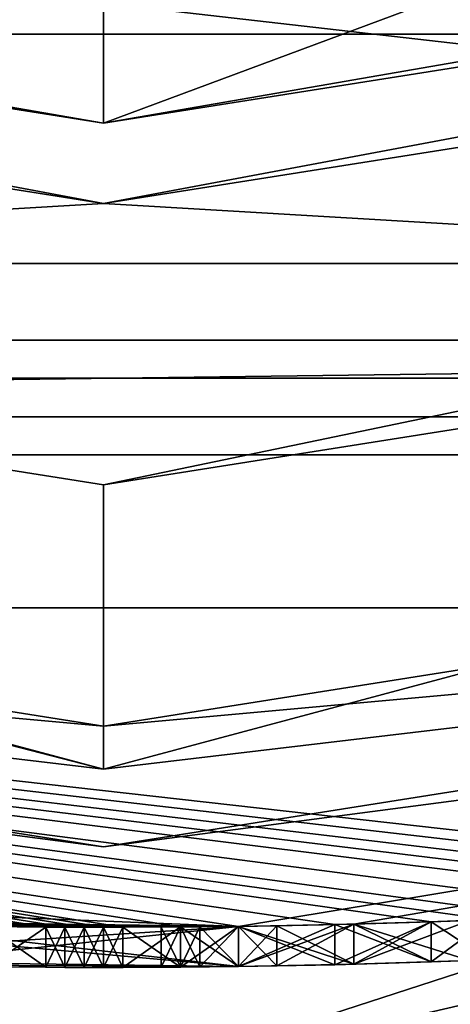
# Model space of a CAD drawing. Header units: millimetres. Extents: x -94 to 205, y -120 to 508.
# Tile 23 of 161: x -0.21 to 0.86, y -24.19 to -21.74. Entities that reach past the tile are written whole.
import ezdxf

# ---------------------------------------------------------------- set-up
doc = ezdxf.new("R2010")
doc.units = ezdxf.units.MM
doc.header["$LTSCALE"] = 65.185185
for name, color, linetype in [('1266', 7, 'CONTINUOUS'), ('1272', 7, 'CONTINUOUS'), ('1273', 7, 'CONTINUOUS'), ('1286', 7, 'CONTINUOUS'), ('1287', 7, 'CONTINUOUS'), ('1288', 7, 'CONTINUOUS'), ('1289', 7, 'CONTINUOUS'), ('1290', 7, 'CONTINUOUS'), ('1291', 7, 'CONTINUOUS'), ('1292', 7, 'CONTINUOUS'), ('1293', 7, 'CONTINUOUS'), ('1294', 7, 'CONTINUOUS'), ('17', 7, 'CONTINUOUS'), ('2', 7, 'CONTINUOUS'), ('23', 7, 'CONTINUOUS'), ('24', 7, 'CONTINUOUS'), ('295', 7, 'CONTINUOUS'), ('297', 7, 'CONTINUOUS'), ('304', 7, 'CONTINUOUS'), ('343', 7, 'CONTINUOUS'), ('345', 7, 'CONTINUOUS'), ('4', 7, 'CONTINUOUS'), ('471', 7, 'CONTINUOUS'), ('472', 7, 'CONTINUOUS'), ('478', 7, 'CONTINUOUS'), ('479', 7, 'CONTINUOUS'), ('480', 7, 'CONTINUOUS'), ('482', 7, 'CONTINUOUS'), ('483', 7, 'CONTINUOUS'), ('484', 7, 'CONTINUOUS'), ('485', 7, 'CONTINUOUS'), ('486', 7, 'CONTINUOUS'), ('487', 7, 'CONTINUOUS'), ('488', 7, 'CONTINUOUS'), ('498', 7, 'CONTINUOUS'), ('499', 7, 'CONTINUOUS'), ('500', 7, 'CONTINUOUS'), ('501', 7, 'CONTINUOUS'), ('502', 7, 'CONTINUOUS'), ('503', 7, 'CONTINUOUS'), ('517', 7, 'CONTINUOUS'), ('518', 7, 'CONTINUOUS'), ('519', 7, 'CONTINUOUS'), ('6', 7, 'CONTINUOUS'), ('793', 7, 'CONTINUOUS'), ('794', 7, 'CONTINUOUS'), ('795', 7, 'CONTINUOUS'), ('796', 7, 'CONTINUOUS'), ('797', 7, 'CONTINUOUS'), ('798', 7, 'CONTINUOUS'), ('799', 7, 'CONTINUOUS'), ('8', 7, 'CONTINUOUS'), ('800', 7, 'CONTINUOUS'), ('801', 7, 'CONTINUOUS'), ('946', 7, 'CONTINUOUS'), ('947', 7, 'CONTINUOUS'), ('951', 7, 'CONTINUOUS'), ('956', 7, 'CONTINUOUS')]:
    doc.layers.add(name, color=color, linetype=linetype)

msp = doc.modelspace()

# ---------------------------------------------------------------- linework, layer by layer
at = {"layer": '1266', "linetype": 'CONTINUOUS'}
for points in [[(7.54, -23.2058, 6), (-7.54, -23.2058, 6), (7.54, -23.2058, 7), (7.54, -23.2058, 6)], [(7.54, -23.2058, 7), (-7.54, -23.2058, 6), (-7.54, -23.2058, 7), (7.54, -23.2058, 7)]]:
    msp.add_3dface(points, dxfattribs=at)
at = {"layer": '1272', "linetype": 'CONTINUOUS'}
for points in [[(48, -70, 6), (-48, -70, 6), (-15.8701, -21.8435, 6), (48, -70, 6)], [(0, -27, 6), (48, -70, 6), (-15.8701, -21.8435, 6), (0, -27, 6)], [(15.8701, -21.8435, 6), (48, -70, 6), (0, -27, 6), (15.8701, -21.8435, 6)]]:
    msp.add_3dface(points, dxfattribs=at)
at = {"layer": '1273', "linetype": 'CONTINUOUS'}
for points in [[(19.74, -14.342, 7), (7.54, -23.2058, 7), (-48, -70, 7), (19.74, -14.342, 7)], [(48, -70, 7), (19.74, -14.342, 7), (-48, -70, 7), (48, -70, 7)], [(7.54, -23.2058, 7), (-7.54, -23.2058, 7), (-48, -70, 7), (7.54, -23.2058, 7)]]:
    msp.add_3dface(points, dxfattribs=at)
at = {"layer": '1286', "linetype": 'CONTINUOUS'}
for points in [[(0, -25.8, 4), (-15.1649, -20.8726, 4), (0, -25.8, 6), (0, -25.8, 4)], [(0, -25.8, 6), (-15.1649, -20.8726, 4), (-15.1648, -20.8727, 6), (0, -25.8, 6)]]:
    msp.add_3dface(points, dxfattribs=at)
at = {"layer": '1287', "linetype": 'CONTINUOUS'}
for points in [[(-15.1649, -20.8726, 4), (0, -25.8, 4), (-14.3419, -19.74, 4), (-15.1649, -20.8726, 4)], [(-14.3419, -19.74, 4), (0, -25.8, 4), (0, -24.4, 4), (-14.3419, -19.74, 4)], [(0, -24.4, 4), (15.1649, -20.8726, 4), (14.3419, -19.74, 4), (0, -24.4, 4)], [(0, -25.8, 4), (15.1649, -20.8726, 4), (0, -24.4, 4), (0, -25.8, 4)]]:
    msp.add_3dface(points, dxfattribs=at)
at = {"layer": '1288', "linetype": 'CONTINUOUS'}
for points in [[(-14.3419, -19.74, 4), (0, -24.4, 4), (-14.3419, -19.74, 2), (-14.3419, -19.74, 4)], [(-14.3419, -19.74, 2), (0, -24.4, 4), (0, -24.4, 2), (-14.3419, -19.74, 2)]]:
    msp.add_3dface(points, dxfattribs=at)
at = {"layer": '1289', "linetype": 'CONTINUOUS'}
for points in [[(-14.3419, -19.74, 2), (0, -24.4, 2), (-15.8703, -21.8434, 2), (-14.3419, -19.74, 2)], [(0, -27, 2), (0, -24.4, 2), (14.3419, -19.74, 2), (0, -27, 2)], [(15.8703, -21.8434, 2), (0, -27, 2), (14.3419, -19.74, 2), (15.8703, -21.8434, 2)], [(-15.8703, -21.8434, 2), (0, -24.4, 2), (0, -27, 2), (-15.8703, -21.8434, 2)]]:
    msp.add_3dface(points, dxfattribs=at)
at = {"layer": '1290', "linetype": 'CONTINUOUS'}
for points in [[(-15.8701, -21.8435, 6), (-15.8703, -21.8434, 2), (0, -27, 2), (-15.8701, -21.8435, 6)], [(0, -27, 6), (-15.8701, -21.8435, 6), (0, -27, 2), (0, -27, 6)]]:
    msp.add_3dface(points, dxfattribs=at)
at = {"layer": '1291', "linetype": 'CONTINUOUS'}
for points in [[(15.1649, -20.8726, 4), (0, -25.8, 4), (15.1648, -20.8727, 6), (15.1649, -20.8726, 4)], [(0, -25.8, 4), (0, -25.8, 6), (15.1648, -20.8727, 6), (0, -25.8, 4)]]:
    msp.add_3dface(points, dxfattribs=at)
at = {"layer": '1292', "linetype": 'CONTINUOUS'}
for points in [[(0, -24.4, 4), (14.3419, -19.74, 4), (0, -24.4, 2), (0, -24.4, 4)], [(0, -24.4, 2), (14.3419, -19.74, 4), (14.3419, -19.74, 2), (0, -24.4, 2)]]:
    msp.add_3dface(points, dxfattribs=at)
at = {"layer": '1293', "linetype": 'CONTINUOUS'}
for points in [[(15.8701, -21.8435, 6), (0, -27, 6), (15.8703, -21.8434, 2), (15.8701, -21.8435, 6)], [(0, -27, 6), (0, -27, 2), (15.8703, -21.8434, 2), (0, -27, 6)]]:
    msp.add_3dface(points, dxfattribs=at)
at = {"layer": '1294', "linetype": 'CONTINUOUS'}
for points in [[(-7.54, -23.2058, 6), (0, -25.8, 6), (-15.1648, -20.8727, 6), (-7.54, -23.2058, 6)], [(0, -25.8, 6), (7.54, -23.2058, 6), (15.1648, -20.8727, 6), (0, -25.8, 6)], [(-7.54, -23.2058, 6), (7.54, -23.2058, 6), (0, -25.8, 6), (-7.54, -23.2058, 6)]]:
    msp.add_3dface(points, dxfattribs=at)
at = {"layer": '17', "linetype": 'CONTINUOUS'}
for points in [[(-7.3238, -22.54, -5), (7.3238, -22.54, -5), (-7.3857, -22.7302, -4.8), (-7.3238, -22.54, -5)], [(7.3238, -22.54, -5), (7.3857, -22.7302, -4.8), (-7.3857, -22.7302, -4.8), (7.3238, -22.54, -5)]]:
    msp.add_3dface(points, dxfattribs=at)
at = {"layer": '2', "linetype": 'CONTINUOUS'}
for points in [[(7.3238, -22.54, -5), (-7.3238, -22.54, -5), (-6.7983, -20.9233, -5), (7.3238, -22.54, -5)], [(6.7983, -20.9233, -5), (7.3238, -22.54, -5), (-6.7983, -20.9233, -5), (6.7983, -20.9233, -5)]]:
    msp.add_3dface(points, dxfattribs=at)
at = {"layer": '23', "linetype": 'CONTINUOUS'}
for points in [[(0, -22.2, 31), (-7.3571, -22.6343, 31), (-6.8626, -21.1127, 31), (0, -22.2, 31)], [(6.8626, -21.1127, 31), (7.3571, -22.6343, 31), (0, -22.2, 31), (6.8626, -21.1127, 31)], [(7.3571, -22.6343, 31), (-7.3571, -22.6343, 31), (0, -22.2, 31), (7.3571, -22.6343, 31)], [(0, -23.8, 31), (-7.3571, -22.6343, 31), (7.3571, -22.6343, 31), (0, -23.8, 31)]]:
    msp.add_3dface(points, dxfattribs=at)
at = {"layer": '24', "linetype": 'CONTINUOUS'}
for points in [[(-7.2644, -22.349, 71), (13.8172, -19.0088, 71), (-13.8172, -19.0088, 71), (-7.2644, -22.349, 71)], [(7.2644, -22.349, 71), (13.8172, -19.0088, 71), (-7.2644, -22.349, 71), (7.2644, -22.349, 71)], [(0, -23.5, 71), (7.2644, -22.349, 71), (-7.2644, -22.349, 71), (0, -23.5, 71)]]:
    msp.add_3dface(points, dxfattribs=at)
at = {"layer": '295', "linetype": 'CONTINUOUS'}
for points in [[(-7.4164, -22.8254, 31.2), (7.4164, -22.8254, 31.2), (0.3351, -23.9977, 34.0625), (-7.4164, -22.8254, 31.2)], [(-7.4164, -22.8254, 70.5), (7.4164, -22.8254, 31.2), (7.4164, -22.8254, 70.5), (-7.4164, -22.8254, 70.5)], [(7.4164, -22.8254, 31.2), (-7.4164, -22.8254, 70.5), (2.1543, -23.9031, 41), (7.4164, -22.8254, 31.2)], [(-2.25, -23.8943, 36.3125), (-7.4164, -22.8254, 31.2), (0.3351, -23.9977, 34.0625), (-2.25, -23.8943, 36.3125)], [(2.1543, -23.9031, 41), (-7.4164, -22.8254, 70.5), (2.0107, -23.9156, 41.2343), (2.1543, -23.9031, 41)], [(2.0107, -23.9156, 41.2343), (-7.4164, -22.8254, 70.5), (1.867, -23.9273, 41.4688), (2.0107, -23.9156, 41.2343)], [(1.867, -23.9273, 41.4688), (-7.4164, -22.8254, 70.5), (1.7235, -23.938, 41.6093), (1.867, -23.9273, 41.4688)], [(1.7235, -23.938, 41.6093), (-7.4164, -22.8254, 70.5), (1.5798, -23.9479, 41.75), (1.7235, -23.938, 41.6093)], [(1.5798, -23.9479, 41.75), (-7.4164, -22.8254, 70.5), (1.3405, -23.9625, 41.8437), (1.5798, -23.9479, 41.75)], [(1.3405, -23.9625, 41.8437), (-7.4164, -22.8254, 70.5), (1.1011, -23.9747, 41.9375), (1.3405, -23.9625, 41.8437)], [(1.1011, -23.9747, 41.9375), (-7.4164, -22.8254, 70.5), (0.9575, -23.9809, 41.9375), (1.1011, -23.9747, 41.9375)], [(0.9575, -23.9809, 41.9375), (-7.4164, -22.8254, 70.5), (0.8138, -23.9862, 41.9375), (0.9575, -23.9809, 41.9375)], [(0.8138, -23.9862, 41.9375), (-7.4164, -22.8254, 70.5), (0.5745, -23.9931, 41.8438), (0.8138, -23.9862, 41.9375)], [(0.5745, -23.9931, 41.8438), (-7.4164, -22.8254, 70.5), (0.3351, -23.9977, 41.75), (0.5745, -23.9931, 41.8438)], [(0.3351, -23.9977, 41.75), (-7.4164, -22.8254, 70.5), (0.1915, -23.9992, 41.5625), (0.3351, -23.9977, 41.75)], [(0.1915, -23.9992, 41.5625), (-7.4164, -22.8254, 70.5), (0.0479, -24, 41.375), (0.1915, -23.9992, 41.5625)], [(0.0479, -24, 41.375), (-7.4164, -22.8254, 70.5), (0, -24, 41.2813), (0.0479, -24, 41.375)], [(0, -24, 41.2813), (-7.4164, -22.8254, 70.5), (-0.0479, -24, 41.1875), (0, -24, 41.2813)], [(-0.0479, -24, 41.1875), (-7.4164, -22.8254, 70.5), (-0.0957, -23.9998, 41.2813), (-0.0479, -24, 41.1875)], [(-0.0957, -23.9998, 41.2813), (-7.4164, -22.8254, 70.5), (-0.1436, -23.9996, 41.375), (-0.0957, -23.9998, 41.2813)], [(-0.1436, -23.9996, 41.375), (-7.4164, -22.8254, 70.5), (-0.2872, -23.9983, 41.5156), (-0.1436, -23.9996, 41.375)], [(0.3351, -23.9977, 34.0625), (7.4164, -22.8254, 31.2), (0.6224, -23.9919, 34.0625), (0.3351, -23.9977, 34.0625)], [(0.6224, -23.9919, 34.0625), (7.4164, -22.8254, 31.2), (0.9096, -23.9828, 34.0625), (0.6224, -23.9919, 34.0625)], [(-0.9596, -23.9808, 35.1894), (-2.25, -23.8943, 36.3125), (0.3351, -23.9977, 34.0625), (-0.9596, -23.9808, 35.1894)], [(-0.9588, -23.9808, 36.875), (0.3351, -23.9977, 36.875), (-0.9575, -23.9809, 38.6563), (-0.9588, -23.9808, 36.875)], [(-0.9575, -23.9809, 38.6563), (0.3351, -23.9977, 36.875), (-0.8138, -23.9862, 38.6563), (-0.9575, -23.9809, 38.6563)], [(-0.8138, -23.9862, 38.6563), (0.3351, -23.9977, 36.875), (-0.6224, -23.9919, 38.75), (-0.8138, -23.9862, 38.6563)], [(-0.6224, -23.9919, 38.75), (0.3351, -23.9977, 36.875), (-0.4309, -23.9961, 38.8438), (-0.6224, -23.9919, 38.75)], [(-0.4309, -23.9961, 38.8438), (0.3351, -23.9977, 36.875), (-0.2872, -23.9983, 38.9844), (-0.4309, -23.9961, 38.8438)], [(-0.2872, -23.9983, 38.9844), (0.3351, -23.9977, 36.875), (-0.1436, -23.9996, 39.125), (-0.2872, -23.9983, 38.9844)], [(-0.1436, -23.9996, 39.125), (0.3351, -23.9977, 36.875), (-0.0957, -23.9998, 39.2187), (-0.1436, -23.9996, 39.125)], [(-0.0957, -23.9998, 39.2187), (0.3351, -23.9977, 36.875), (-0.0479, -24, 39.3125), (-0.0957, -23.9998, 39.2187)], [(-0.0479, -24, 39.3125), (0.3351, -23.9977, 36.875), (0, -24, 39.2187), (-0.0479, -24, 39.3125)], [(0.3351, -23.9977, 36.875), (0.0479, -24, 39.125), (0, -24, 39.2187), (0.3351, -23.9977, 36.875)], [(0.0479, -24, 39.125), (0.3351, -23.9977, 36.875), (0.1915, -23.9992, 38.9375), (0.0479, -24, 39.125)], [(0.3351, -23.9977, 36.875), (0.3351, -23.9977, 37.8125), (0.1915, -23.9992, 38.9375), (0.3351, -23.9977, 36.875)], [(0.1915, -23.9992, 38.9375), (0.3351, -23.9977, 37.8125), (0.3351, -23.9977, 38.75), (0.1915, -23.9992, 38.9375)], [(0.3351, -23.9977, 37.8125), (0.6224, -23.9919, 37.8125), (0.3351, -23.9977, 38.75), (0.3351, -23.9977, 37.8125)], [(0.3351, -23.9977, 38.75), (0.6224, -23.9919, 37.8125), (0.5745, -23.9931, 38.6562), (0.3351, -23.9977, 38.75)], [(0.5745, -23.9931, 38.6562), (0.6224, -23.9919, 37.8125), (0.8138, -23.9862, 38.5625), (0.5745, -23.9931, 38.6562)], [(0.6224, -23.9919, 37.8125), (0.9096, -23.9828, 37.8125), (0.8138, -23.9862, 38.5625), (0.6224, -23.9919, 37.8125)], [(0.8138, -23.9862, 38.5625), (0.9096, -23.9828, 37.8125), (0.9575, -23.9809, 38.5625), (0.8138, -23.9862, 38.5625)]]:
    msp.add_3dface(points, dxfattribs=at)
at = {"layer": '297', "linetype": 'CONTINUOUS'}
for points in [[(-7.4067, -20.7157, 68), (0, -22, 68), (-6.7984, -20.9232, 31.2), (-7.4067, -20.7157, 68)], [(0, -22, 68), (7.4067, -20.7157, 68), (6.7984, -20.9232, 31.2), (0, -22, 68)], [(-6.7984, -20.9232, 31.2), (0, -22, 68), (6.7984, -20.9232, 31.2), (-6.7984, -20.9232, 31.2)]]:
    msp.add_3dface(points, dxfattribs=at)
at = {"layer": '304', "linetype": 'CONTINUOUS'}
for points in [[(0, -23.5, 71), (-7.2644, -22.349, 71), (-7.4164, -22.8254, 70.5), (0, -23.5, 71)], [(7.2644, -22.349, 71), (0, -23.5, 71), (7.4164, -22.8254, 70.5), (7.2644, -22.349, 71)], [(0, -23.5, 71), (-7.4164, -22.8254, 70.5), (7.4164, -22.8254, 70.5), (0, -23.5, 71)]]:
    msp.add_3dface(points, dxfattribs=at)
at = {"layer": '343', "linetype": 'CONTINUOUS'}
for points in [[(0, -22.2, 31), (-6.8626, -21.1127, 31), (-6.7984, -20.9232, 31.2), (0, -22.2, 31)], [(0, -22.2, 31), (-6.7984, -20.9232, 31.2), (6.7984, -20.9232, 31.2), (0, -22.2, 31)], [(6.8626, -21.1127, 31), (0, -22.2, 31), (6.7984, -20.9232, 31.2), (6.8626, -21.1127, 31)]]:
    msp.add_3dface(points, dxfattribs=at)
at = {"layer": '345', "linetype": 'CONTINUOUS'}
for points in [[(-7.3571, -22.6343, 31), (0, -23.8, 31), (-7.4164, -22.8254, 31.2), (-7.3571, -22.6343, 31)], [(0, -23.8, 31), (7.3571, -22.6343, 31), (7.4164, -22.8254, 31.2), (0, -23.8, 31)], [(0, -23.8, 31), (7.4164, -22.8254, 31.2), (-7.4164, -22.8254, 31.2), (0, -23.8, 31)]]:
    msp.add_3dface(points, dxfattribs=at)
at = {"layer": '4', "linetype": 'CONTINUOUS'}
for points in [[(-7.3857, -22.7302, -4.8), (7.3857, -22.7302, -4.8), (-7.3855, -22.7303, 29), (-7.3857, -22.7302, -4.8)], [(-7.3855, -22.7303, 29), (7.3857, -22.7302, -4.8), (7.3855, -22.7303, 29), (-7.3855, -22.7303, 29)]]:
    msp.add_3dface(points, dxfattribs=at)
at = {"layer": '471', "linetype": 'CONTINUOUS'}
for points in [[(-0.9596, -23.9808, 35.1894), (0.3351, -23.9977, 34.0625), (-0.9596, -24.0809, 35.1894), (-0.9596, -23.9808, 35.1894)], [(-0.9596, -24.0809, 35.1894), (0.3351, -23.9977, 34.0625), (0.3351, -24.0977, 34.0625), (-0.9596, -24.0809, 35.1894)]]:
    msp.add_3dface(points, dxfattribs=at)
at = {"layer": '472', "linetype": 'CONTINUOUS'}
for points in [[(0.3351, -23.9977, 34.0625), (0.6224, -23.9919, 34.0625), (0.3351, -24.0977, 34.0625), (0.3351, -23.9977, 34.0625)], [(0.3351, -24.0977, 34.0625), (0.6224, -23.9919, 34.0625), (0.6224, -24.092, 34.0625), (0.3351, -24.0977, 34.0625)], [(0.6224, -23.9919, 34.0625), (0.9096, -23.9828, 34.0625), (0.6224, -24.092, 34.0625), (0.6224, -23.9919, 34.0625)], [(0.6224, -24.092, 34.0625), (0.9096, -23.9828, 34.0625), (0.9096, -24.0828, 34.0625), (0.6224, -24.092, 34.0625)]]:
    msp.add_3dface(points, dxfattribs=at)
at = {"layer": '478', "linetype": 'CONTINUOUS'}
for points in [[(0.6224, -23.9919, 37.8125), (0.3351, -23.9977, 37.8125), (0.6224, -24.092, 37.8125), (0.6224, -23.9919, 37.8125)], [(0.6224, -24.092, 37.8125), (0.3351, -23.9977, 37.8125), (0.3351, -24.0977, 37.8125), (0.6224, -24.092, 37.8125)], [(0.9096, -23.9828, 37.8125), (0.6224, -23.9919, 37.8125), (0.9096, -24.0828, 37.8125), (0.9096, -23.9828, 37.8125)], [(0.9096, -24.0828, 37.8125), (0.6224, -23.9919, 37.8125), (0.6224, -24.092, 37.8125), (0.9096, -24.0828, 37.8125)]]:
    msp.add_3dface(points, dxfattribs=at)
at = {"layer": '479', "linetype": 'CONTINUOUS'}
for points in [[(0.3351, -23.9977, 37.8125), (0.3351, -23.9977, 36.875), (0.3351, -24.0977, 37.8125), (0.3351, -23.9977, 37.8125)], [(0.3351, -24.0977, 37.8125), (0.3351, -23.9977, 36.875), (0.3351, -24.0977, 36.875), (0.3351, -24.0977, 37.8125)]]:
    msp.add_3dface(points, dxfattribs=at)
at = {"layer": '480', "linetype": 'CONTINUOUS'}
for points in [[(0.3351, -23.9977, 36.875), (-0.9588, -23.9808, 36.875), (0.3351, -24.0977, 36.875), (0.3351, -23.9977, 36.875)], [(0.3351, -24.0977, 36.875), (-0.9588, -23.9808, 36.875), (-0.9588, -24.0809, 36.875), (0.3351, -24.0977, 36.875)]]:
    msp.add_3dface(points, dxfattribs=at)
at = {"layer": '482', "linetype": 'CONTINUOUS'}
for points in [[(0.3351, -24.0977, 34.7187), (0.3351, -23.9977, 34.7187), (-0.5751, -23.9931, 35.5162), (0.3351, -24.0977, 34.7187)], [(-0.5751, -24.0931, 35.5162), (0.3351, -24.0977, 34.7187), (-0.5751, -23.9931, 35.5162), (-0.5751, -24.0931, 35.5162)]]:
    msp.add_3dface(points, dxfattribs=at)
at = {"layer": '483', "linetype": 'CONTINUOUS'}
for points in [[(0.3351, -23.9977, 36.3125), (-0.5749, -24.0931, 36.3125), (-0.5749, -23.9931, 36.3125), (0.3351, -23.9977, 36.3125)], [(0.3351, -24.0977, 36.3125), (-0.5749, -24.0931, 36.3125), (0.3351, -23.9977, 36.3125), (0.3351, -24.0977, 36.3125)]]:
    msp.add_3dface(points, dxfattribs=at)
at = {"layer": '484', "linetype": 'CONTINUOUS'}
for points in [[(0.3351, -23.9977, 34.7187), (0.3351, -24.0977, 34.7187), (0.3351, -24.0977, 36.3125), (0.3351, -23.9977, 34.7187)], [(0.3351, -23.9977, 34.7187), (0.3351, -24.0977, 36.3125), (0.3351, -23.9977, 36.3125), (0.3351, -23.9977, 34.7187)]]:
    msp.add_3dface(points, dxfattribs=at)
at = {"layer": '485', "linetype": 'CONTINUOUS'}
for points in [[(-0.0479, -24, 39.3125), (0, -24, 39.2187), (-0.0479, -24.1, 39.3125), (-0.0479, -24, 39.3125)], [(-0.0479, -24.1, 39.3125), (0, -24, 39.2187), (0, -24.1, 39.2187), (-0.0479, -24.1, 39.3125)], [(0, -24, 39.2187), (0.0479, -24, 39.125), (0, -24.1, 39.2187), (0, -24, 39.2187)], [(0, -24.1, 39.2187), (0.0479, -24, 39.125), (0.0479, -24.1, 39.125), (0, -24.1, 39.2187)]]:
    msp.add_3dface(points, dxfattribs=at)
at = {"layer": '486', "linetype": 'CONTINUOUS'}
for points in [[(0.1915, -23.9992, 38.9375), (0.3351, -23.9977, 38.75), (0.1915, -24.0992, 38.9375), (0.1915, -23.9992, 38.9375)], [(0.1915, -24.0992, 38.9375), (0.3351, -23.9977, 38.75), (0.3351, -24.0977, 38.75), (0.1915, -24.0992, 38.9375)], [(0.0479, -24, 39.125), (0.1915, -23.9992, 38.9375), (0.0479, -24.1, 39.125), (0.0479, -24, 39.125)], [(0.0479, -24.1, 39.125), (0.1915, -23.9992, 38.9375), (0.1915, -24.0992, 38.9375), (0.0479, -24.1, 39.125)]]:
    msp.add_3dface(points, dxfattribs=at)
at = {"layer": '487', "linetype": 'CONTINUOUS'}
for points in [[(0.3351, -23.9977, 38.75), (0.5745, -23.9931, 38.6562), (0.3351, -24.0977, 38.75), (0.3351, -23.9977, 38.75)], [(0.3351, -24.0977, 38.75), (0.5745, -23.9931, 38.6562), (0.5745, -24.0932, 38.6562), (0.3351, -24.0977, 38.75)], [(0.5745, -23.9931, 38.6562), (0.8138, -23.9862, 38.5625), (0.5745, -24.0932, 38.6562), (0.5745, -23.9931, 38.6562)], [(0.5745, -24.0932, 38.6562), (0.8138, -23.9862, 38.5625), (0.8138, -24.0863, 38.5625), (0.5745, -24.0932, 38.6562)]]:
    msp.add_3dface(points, dxfattribs=at)
at = {"layer": '488', "linetype": 'CONTINUOUS'}
for points in [[(0.8138, -23.9862, 38.5625), (0.9575, -23.9809, 38.5625), (0.8138, -24.0863, 38.5625), (0.8138, -23.9862, 38.5625)], [(0.8138, -24.0863, 38.5625), (0.9575, -23.9809, 38.5625), (0.9575, -24.081, 38.5625), (0.8138, -24.0863, 38.5625)]]:
    msp.add_3dface(points, dxfattribs=at)
at = {"layer": '498', "linetype": 'CONTINUOUS'}
for points in [[(0.9575, -23.9809, 41.9375), (0.8138, -23.9862, 41.9375), (0.9575, -24.081, 41.9375), (0.9575, -23.9809, 41.9375)], [(0.9575, -24.081, 41.9375), (0.8138, -23.9862, 41.9375), (0.8138, -24.0863, 41.9375), (0.9575, -24.081, 41.9375)]]:
    msp.add_3dface(points, dxfattribs=at)
at = {"layer": '499', "linetype": 'CONTINUOUS'}
for points in [[(0.5745, -23.9931, 41.8438), (0.3351, -23.9977, 41.75), (0.5745, -24.0932, 41.8438), (0.5745, -23.9931, 41.8438)], [(0.5745, -24.0932, 41.8438), (0.3351, -23.9977, 41.75), (0.3351, -24.0977, 41.75), (0.5745, -24.0932, 41.8438)], [(0.8138, -23.9862, 41.9375), (0.5745, -23.9931, 41.8438), (0.8138, -24.0863, 41.9375), (0.8138, -23.9862, 41.9375)], [(0.8138, -24.0863, 41.9375), (0.5745, -23.9931, 41.8438), (0.5745, -24.0932, 41.8438), (0.8138, -24.0863, 41.9375)]]:
    msp.add_3dface(points, dxfattribs=at)
at = {"layer": '500', "linetype": 'CONTINUOUS'}
for points in [[(0.3351, -23.9977, 41.75), (0.1915, -23.9992, 41.5625), (0.3351, -24.0977, 41.75), (0.3351, -23.9977, 41.75)], [(0.1915, -23.9992, 41.5625), (0.0479, -24, 41.375), (0.1915, -24.0992, 41.5625), (0.1915, -23.9992, 41.5625)], [(0.1915, -24.0992, 41.5625), (0.0479, -24, 41.375), (0.0479, -24.1, 41.375), (0.1915, -24.0992, 41.5625)], [(0.3351, -24.0977, 41.75), (0.1915, -23.9992, 41.5625), (0.1915, -24.0992, 41.5625), (0.3351, -24.0977, 41.75)]]:
    msp.add_3dface(points, dxfattribs=at)
at = {"layer": '501', "linetype": 'CONTINUOUS'}
for points in [[(0, -24, 41.2813), (-0.0479, -24, 41.1875), (0, -24.1, 41.2813), (0, -24, 41.2813)], [(0, -24.1, 41.2813), (-0.0479, -24, 41.1875), (-0.0479, -24.1, 41.1875), (0, -24.1, 41.2813)], [(0.0479, -24, 41.375), (0, -24, 41.2813), (0.0479, -24.1, 41.375), (0.0479, -24, 41.375)], [(0.0479, -24.1, 41.375), (0, -24, 41.2813), (0, -24.1, 41.2813), (0.0479, -24.1, 41.375)]]:
    msp.add_3dface(points, dxfattribs=at)
at = {"layer": '502', "linetype": 'CONTINUOUS'}
for points in [[(-0.0957, -23.9998, 41.2813), (-0.1436, -23.9996, 41.375), (-0.0957, -24.0998, 41.2813), (-0.0957, -23.9998, 41.2813)], [(-0.0957, -24.0998, 41.2813), (-0.1436, -23.9996, 41.375), (-0.1436, -24.0996, 41.375), (-0.0957, -24.0998, 41.2813)], [(-0.0479, -24, 41.1875), (-0.0957, -23.9998, 41.2813), (-0.0479, -24.1, 41.1875), (-0.0479, -24, 41.1875)], [(-0.0479, -24.1, 41.1875), (-0.0957, -23.9998, 41.2813), (-0.0957, -24.0998, 41.2813), (-0.0479, -24.1, 41.1875)]]:
    msp.add_3dface(points, dxfattribs=at)
at = {"layer": '503', "linetype": 'CONTINUOUS'}
for points in [[(-0.1436, -23.9996, 41.375), (-0.2872, -23.9983, 41.5156), (-0.1436, -24.0996, 41.375), (-0.1436, -23.9996, 41.375)], [(-0.1436, -24.0996, 41.375), (-0.2872, -23.9983, 41.5156), (-0.2872, -24.0983, 41.5156), (-0.1436, -24.0996, 41.375)]]:
    msp.add_3dface(points, dxfattribs=at)
at = {"layer": '517', "linetype": 'CONTINUOUS'}
for points in [[(-0.2872, -23.9983, 38.9844), (-0.1436, -23.9996, 39.125), (-0.2872, -24.0983, 38.9844), (-0.2872, -23.9983, 38.9844)], [(-0.2872, -24.0983, 38.9844), (-0.1436, -23.9996, 39.125), (-0.1436, -24.0996, 39.125), (-0.2872, -24.0983, 38.9844)]]:
    msp.add_3dface(points, dxfattribs=at)
at = {"layer": '518', "linetype": 'CONTINUOUS'}
for points in [[(-0.1436, -23.9996, 39.125), (-0.0957, -23.9998, 39.2187), (-0.1436, -24.0996, 39.125), (-0.1436, -23.9996, 39.125)], [(-0.1436, -24.0996, 39.125), (-0.0957, -23.9998, 39.2187), (-0.0957, -24.0998, 39.2187), (-0.1436, -24.0996, 39.125)], [(-0.0957, -23.9998, 39.2187), (-0.0479, -24, 39.3125), (-0.0957, -24.0998, 39.2187), (-0.0957, -23.9998, 39.2187)], [(-0.0479, -24, 39.3125), (-0.0479, -24.1, 39.3125), (-0.0957, -24.0998, 39.2187), (-0.0479, -24, 39.3125)]]:
    msp.add_3dface(points, dxfattribs=at)
at = {"layer": '519', "color": 7, "linetype": 'CONTINUOUS', "true_color": 0x000000}
for points in [[(0.3351, -24.0977, 38.75), (0.5745, -24.0932, 38.6562), (0.3351, -24.0977, 39.5), (0.3351, -24.0977, 38.75)], [(0.3351, -24.0977, 39.5), (0.5745, -24.0932, 38.6562), (0.4309, -24.0961, 39.3125), (0.3351, -24.0977, 39.5)], [(0.5745, -24.0932, 41.8438), (0.3351, -24.0977, 41.75), (0.4309, -24.0961, 41.1875), (0.5745, -24.0932, 41.8438)], [(0.4309, -24.0961, 41.1875), (0.3351, -24.0977, 41.75), (0.3351, -24.0977, 41), (0.4309, -24.0961, 41.1875)], [(0.4309, -24.0961, 39.3125), (0.5745, -24.0932, 38.6562), (0.6224, -24.092, 39.1719), (0.4309, -24.0961, 39.3125)], [(0.6224, -24.092, 41.3281), (0.5745, -24.0932, 41.8438), (0.4309, -24.0961, 41.1875), (0.6224, -24.092, 41.3281)], [(0.5745, -24.0932, 38.6562), (0.8138, -24.0863, 38.5625), (0.6224, -24.092, 39.1719), (0.5745, -24.0932, 38.6562)], [(0.8138, -24.0863, 41.9375), (0.5745, -24.0932, 41.8438), (0.8138, -24.0863, 41.4688), (0.8138, -24.0863, 41.9375)], [(0.8138, -24.0863, 41.4688), (0.5745, -24.0932, 41.8438), (0.6224, -24.092, 41.3281), (0.8138, -24.0863, 41.4688)], [(0.6224, -24.092, 39.1719), (0.8138, -24.0863, 38.5625), (0.8138, -24.0863, 39.0312), (0.6224, -24.092, 39.1719)], [(0.8138, -24.0863, 38.5625), (0.9575, -24.081, 38.5625), (0.8138, -24.0863, 39.0312), (0.8138, -24.0863, 38.5625)], [(0.8138, -24.0863, 39.0312), (0.9575, -24.081, 38.5625), (0.9575, -24.081, 39.0312), (0.8138, -24.0863, 39.0312)], [(0.9575, -24.081, 41.9375), (0.8138, -24.0863, 41.9375), (0.9575, -24.081, 41.4688), (0.9575, -24.081, 41.9375)], [(0.9575, -24.081, 41.4688), (0.8138, -24.0863, 41.9375), (0.8138, -24.0863, 41.4688), (0.9575, -24.081, 41.4688)], [(-0.1436, -24.0996, 41.375), (-0.2872, -24.0983, 41.5156), (-0.1436, -24.0996, 39.125), (-0.1436, -24.0996, 41.375)], [(-0.1436, -24.0996, 39.125), (-0.2872, -24.0983, 41.5156), (-0.2394, -24.0988, 40.4375), (-0.1436, -24.0996, 39.125)], [(-0.2872, -24.0983, 38.9844), (-0.1436, -24.0996, 39.125), (-0.2872, -24.0983, 39.875), (-0.2872, -24.0983, 38.9844)], [(-0.2872, -24.0983, 39.875), (-0.1436, -24.0996, 39.125), (-0.2394, -24.0988, 40.0625), (-0.2872, -24.0983, 39.875)], [(-0.2394, -24.0988, 40.0625), (-0.1436, -24.0996, 39.125), (-0.2394, -24.0988, 40.4375), (-0.2394, -24.0988, 40.0625)], [(-0.0957, -24.0998, 41.2813), (-0.1436, -24.0996, 41.375), (-0.0957, -24.0998, 39.2187), (-0.0957, -24.0998, 41.2813)], [(-0.1436, -24.0996, 41.375), (-0.1436, -24.0996, 39.125), (-0.0957, -24.0998, 39.2187), (-0.1436, -24.0996, 41.375)], [(-0.0479, -24.1, 39.3125), (-0.0479, -24.1, 41.1875), (-0.0957, -24.0998, 41.2813), (-0.0479, -24.1, 39.3125)], [(-0.0479, -24.1, 39.3125), (-0.0957, -24.0998, 41.2813), (-0.0957, -24.0998, 39.2187), (-0.0479, -24.1, 39.3125)], [(-0.0479, -24.1, 39.3125), (0, -24.1, 39.2187), (-0.0479, -24.1, 41.1875), (-0.0479, -24.1, 39.3125)], [(0, -24.1, 39.2187), (0, -24.1, 41.2813), (-0.0479, -24.1, 41.1875), (0, -24.1, 39.2187)], [(0, -24.1, 39.2187), (0.0479, -24.1, 39.125), (0, -24.1, 41.2813), (0, -24.1, 39.2187)], [(0.0479, -24.1, 39.125), (0.0479, -24.1, 41.375), (0, -24.1, 41.2813), (0.0479, -24.1, 39.125)], [(0.0479, -24.1, 39.125), (0.1915, -24.0992, 38.9375), (0.0479, -24.1, 41.375), (0.0479, -24.1, 39.125)], [(0.0479, -24.1, 41.375), (0.1915, -24.0992, 38.9375), (0.1436, -24.0996, 40.0625), (0.0479, -24.1, 41.375)], [(0.1915, -24.0992, 41.5625), (0.0479, -24.1, 41.375), (0.1915, -24.0992, 40.625), (0.1915, -24.0992, 41.5625)], [(0.1915, -24.0992, 40.625), (0.0479, -24.1, 41.375), (0.1436, -24.0996, 40.4375), (0.1915, -24.0992, 40.625)], [(0.1436, -24.0996, 40.4375), (0.0479, -24.1, 41.375), (0.1436, -24.0996, 40.0625), (0.1436, -24.0996, 40.4375)], [(0.1436, -24.0996, 40.0625), (0.1915, -24.0992, 38.9375), (0.1915, -24.0992, 39.875), (0.1436, -24.0996, 40.0625)], [(0.1915, -24.0992, 38.9375), (0.3351, -24.0977, 38.75), (0.1915, -24.0992, 39.875), (0.1915, -24.0992, 38.9375)], [(0.1915, -24.0992, 39.875), (0.3351, -24.0977, 38.75), (0.2394, -24.0988, 39.6875), (0.1915, -24.0992, 39.875)], [(0.3351, -24.0977, 41.75), (0.1915, -24.0992, 41.5625), (0.3351, -24.0977, 41), (0.3351, -24.0977, 41.75)], [(0.3351, -24.0977, 41), (0.1915, -24.0992, 41.5625), (0.2394, -24.0988, 40.8125), (0.3351, -24.0977, 41)], [(0.2394, -24.0988, 40.8125), (0.1915, -24.0992, 41.5625), (0.1915, -24.0992, 40.625), (0.2394, -24.0988, 40.8125)], [(0.2394, -24.0988, 39.6875), (0.3351, -24.0977, 38.75), (0.3351, -24.0977, 39.5), (0.2394, -24.0988, 39.6875)]]:
    msp.add_3dface(points, dxfattribs=at)
at = {"layer": '6', "linetype": 'CONTINUOUS'}
for points in [[(-7.0789, -21.7784, 30), (7.0789, -21.7784, 30), (6.7983, -20.9233, 30), (-7.0789, -21.7784, 30)], [(-6.7983, -20.9233, 30), (-7.0789, -21.7784, 30), (6.7983, -20.9233, 30), (-6.7983, -20.9233, 30)], [(0, -22.9, 30), (7.0789, -21.7784, 30), (-7.0789, -21.7784, 30), (0, -22.9, 30)]]:
    msp.add_3dface(points, dxfattribs=at)
at = {"layer": '793', "linetype": 'CONTINUOUS'}
for points in [[(0.8138, -23.9862, 39.0312), (0.9575, -24.081, 39.0312), (0.9575, -23.9809, 39.0312), (0.8138, -23.9862, 39.0312)], [(0.8138, -24.0863, 39.0312), (0.9575, -24.081, 39.0312), (0.8138, -23.9862, 39.0312), (0.8138, -24.0863, 39.0312)]]:
    msp.add_3dface(points, dxfattribs=at)
at = {"layer": '794', "linetype": 'CONTINUOUS'}
for points in [[(0.4309, -23.9961, 39.3125), (0.6224, -24.092, 39.1719), (0.6224, -23.9919, 39.1719), (0.4309, -23.9961, 39.3125)], [(0.4309, -24.0961, 39.3125), (0.6224, -24.092, 39.1719), (0.4309, -23.9961, 39.3125), (0.4309, -24.0961, 39.3125)], [(0.8138, -24.0863, 39.0312), (0.8138, -23.9862, 39.0312), (0.6224, -23.9919, 39.1719), (0.8138, -24.0863, 39.0312)], [(0.6224, -24.092, 39.1719), (0.8138, -24.0863, 39.0312), (0.6224, -23.9919, 39.1719), (0.6224, -24.092, 39.1719)]]:
    msp.add_3dface(points, dxfattribs=at)
at = {"layer": '795', "linetype": 'CONTINUOUS'}
for points in [[(0.2394, -23.9988, 39.6875), (0.3351, -24.0977, 39.5), (0.3351, -23.9977, 39.5), (0.2394, -23.9988, 39.6875)], [(0.2394, -24.0988, 39.6875), (0.3351, -24.0977, 39.5), (0.2394, -23.9988, 39.6875), (0.2394, -24.0988, 39.6875)], [(0.4309, -24.0961, 39.3125), (0.4309, -23.9961, 39.3125), (0.3351, -23.9977, 39.5), (0.4309, -24.0961, 39.3125)], [(0.3351, -24.0977, 39.5), (0.4309, -24.0961, 39.3125), (0.3351, -23.9977, 39.5), (0.3351, -24.0977, 39.5)]]:
    msp.add_3dface(points, dxfattribs=at)
at = {"layer": '796', "linetype": 'CONTINUOUS'}
for points in [[(0.2394, -24.0988, 39.6875), (0.2394, -23.9988, 39.6875), (0.1915, -23.9992, 39.875), (0.2394, -24.0988, 39.6875)], [(0.1436, -23.9996, 40.0625), (0.1915, -24.0992, 39.875), (0.1915, -23.9992, 39.875), (0.1436, -23.9996, 40.0625)], [(0.1436, -24.0996, 40.0625), (0.1915, -24.0992, 39.875), (0.1436, -23.9996, 40.0625), (0.1436, -24.0996, 40.0625)], [(0.1915, -24.0992, 39.875), (0.2394, -24.0988, 39.6875), (0.1915, -23.9992, 39.875), (0.1915, -24.0992, 39.875)]]:
    msp.add_3dface(points, dxfattribs=at)
at = {"layer": '797', "linetype": 'CONTINUOUS'}
for points in [[(0.1436, -24.0996, 40.4375), (0.1436, -24.0996, 40.0625), (0.1436, -23.9996, 40.4375), (0.1436, -24.0996, 40.4375)], [(0.1436, -24.0996, 40.0625), (0.1436, -23.9996, 40.0625), (0.1436, -23.9996, 40.4375), (0.1436, -24.0996, 40.0625)]]:
    msp.add_3dface(points, dxfattribs=at)
at = {"layer": '798', "linetype": 'CONTINUOUS'}
for points in [[(0.2394, -24.0988, 40.8125), (0.1915, -24.0992, 40.625), (0.2394, -23.9988, 40.8125), (0.2394, -24.0988, 40.8125)], [(0.2394, -23.9988, 40.8125), (0.1915, -24.0992, 40.625), (0.1915, -23.9992, 40.625), (0.2394, -23.9988, 40.8125)], [(0.1915, -24.0992, 40.625), (0.1436, -24.0996, 40.4375), (0.1915, -23.9992, 40.625), (0.1915, -24.0992, 40.625)], [(0.1436, -24.0996, 40.4375), (0.1436, -23.9996, 40.4375), (0.1915, -23.9992, 40.625), (0.1436, -24.0996, 40.4375)]]:
    msp.add_3dface(points, dxfattribs=at)
at = {"layer": '799', "linetype": 'CONTINUOUS'}
for points in [[(0.3351, -24.0977, 41), (0.2394, -24.0988, 40.8125), (0.3351, -23.9977, 41), (0.3351, -24.0977, 41)], [(0.2394, -24.0988, 40.8125), (0.2394, -23.9988, 40.8125), (0.3351, -23.9977, 41), (0.2394, -24.0988, 40.8125)], [(0.4309, -24.0961, 41.1875), (0.3351, -24.0977, 41), (0.4309, -23.9961, 41.1875), (0.4309, -24.0961, 41.1875)], [(0.4309, -23.9961, 41.1875), (0.3351, -24.0977, 41), (0.3351, -23.9977, 41), (0.4309, -23.9961, 41.1875)]]:
    msp.add_3dface(points, dxfattribs=at)
at = {"layer": '8', "linetype": 'CONTINUOUS'}
for points in [[(-11.8036, -20.4444, 29.7071), (-7.3855, -22.7303, 29), (0, -23.6071, 29.7071), (-11.8036, -20.4444, 29.7071)], [(-7.0789, -21.7784, 30), (-11.8036, -20.4444, 29.7071), (0, -23.6071, 29.7071), (-7.0789, -21.7784, 30)], [(0, -23.6071, 29.7071), (7.3855, -22.7303, 29), (11.8036, -20.4444, 29.7071), (0, -23.6071, 29.7071)], [(7.0789, -21.7784, 30), (0, -22.9, 30), (11.8036, -20.4444, 29.7071), (7.0789, -21.7784, 30)], [(0, -22.9, 30), (0, -23.6071, 29.7071), (11.8036, -20.4444, 29.7071), (0, -22.9, 30)], [(0, -22.9, 30), (-7.0789, -21.7784, 30), (0, -23.6071, 29.7071), (0, -22.9, 30)], [(-7.3855, -22.7303, 29), (7.3855, -22.7303, 29), (0, -23.6071, 29.7071), (-7.3855, -22.7303, 29)]]:
    msp.add_3dface(points, dxfattribs=at)
at = {"layer": '800', "linetype": 'CONTINUOUS'}
for points in [[(0.6224, -24.092, 41.3281), (0.4309, -24.0961, 41.1875), (0.6224, -23.9919, 41.3281), (0.6224, -24.092, 41.3281)], [(0.4309, -24.0961, 41.1875), (0.4309, -23.9961, 41.1875), (0.6224, -23.9919, 41.3281), (0.4309, -24.0961, 41.1875)], [(0.8138, -24.0863, 41.4688), (0.6224, -24.092, 41.3281), (0.8138, -23.9862, 41.4688), (0.8138, -24.0863, 41.4688)], [(0.8138, -23.9862, 41.4688), (0.6224, -24.092, 41.3281), (0.6224, -23.9919, 41.3281), (0.8138, -23.9862, 41.4688)]]:
    msp.add_3dface(points, dxfattribs=at)
at = {"layer": '801', "linetype": 'CONTINUOUS'}
for points in [[(0.9575, -24.081, 41.4688), (0.8138, -24.0863, 41.4688), (0.9575, -23.9809, 41.4688), (0.9575, -24.081, 41.4688)], [(0.8138, -24.0863, 41.4688), (0.8138, -23.9862, 41.4688), (0.9575, -23.9809, 41.4688), (0.8138, -24.0863, 41.4688)]]:
    msp.add_3dface(points, dxfattribs=at)
at = {"layer": '946', "linetype": 'CONTINUOUS'}
for points in [[(-0.5751, -23.9931, 35.5162), (0.3351, -23.9977, 34.7187), (-0.5749, -23.9931, 36.3125), (-0.5751, -23.9931, 35.5162)], [(0.3351, -23.9977, 34.7187), (0.3351, -23.9977, 36.3125), (-0.5749, -23.9931, 36.3125), (0.3351, -23.9977, 34.7187)]]:
    msp.add_3dface(points, dxfattribs=at)
at = {"layer": '947', "linetype": 'CONTINUOUS'}
for points in [[(0.1915, -23.9992, 39.875), (0.2394, -23.9988, 39.6875), (0.1915, -23.9992, 40.625), (0.1915, -23.9992, 39.875)], [(0.2394, -23.9988, 39.6875), (0.2394, -23.9988, 40.8125), (0.1915, -23.9992, 40.625), (0.2394, -23.9988, 39.6875)], [(0.2394, -23.9988, 39.6875), (0.3351, -23.9977, 39.5), (0.2394, -23.9988, 40.8125), (0.2394, -23.9988, 39.6875)], [(0.2394, -23.9988, 40.8125), (0.3351, -23.9977, 39.5), (0.3351, -23.9977, 41), (0.2394, -23.9988, 40.8125)], [(0.3351, -23.9977, 39.5), (0.4309, -23.9961, 39.3125), (0.3351, -23.9977, 41), (0.3351, -23.9977, 39.5)], [(0.4309, -23.9961, 39.3125), (0.4309, -23.9961, 41.1875), (0.3351, -23.9977, 41), (0.4309, -23.9961, 39.3125)], [(0.4309, -23.9961, 39.3125), (0.6224, -23.9919, 39.1719), (0.4309, -23.9961, 41.1875), (0.4309, -23.9961, 39.3125)], [(0.4309, -23.9961, 41.1875), (0.6224, -23.9919, 39.1719), (0.6224, -23.9919, 41.3281), (0.4309, -23.9961, 41.1875)], [(0.6224, -23.9919, 39.1719), (0.8138, -23.9862, 39.0312), (0.6224, -23.9919, 41.3281), (0.6224, -23.9919, 39.1719)], [(0.8138, -23.9862, 39.0312), (0.8138, -23.9862, 41.4688), (0.6224, -23.9919, 41.3281), (0.8138, -23.9862, 39.0312)], [(0.8138, -23.9862, 39.0312), (0.9575, -23.9809, 39.0312), (0.8138, -23.9862, 41.4688), (0.8138, -23.9862, 39.0312)], [(0.8138, -23.9862, 41.4688), (0.9575, -23.9809, 39.0312), (0.9575, -23.9809, 41.4688), (0.8138, -23.9862, 41.4688)], [(0.1436, -23.9996, 40.0625), (0.1915, -23.9992, 39.875), (0.1436, -23.9996, 40.4375), (0.1436, -23.9996, 40.0625)], [(0.1436, -23.9996, 40.4375), (0.1915, -23.9992, 39.875), (0.1915, -23.9992, 40.625), (0.1436, -23.9996, 40.4375)]]:
    msp.add_3dface(points, dxfattribs=at)
at = {"layer": '951', "linetype": 'CONTINUOUS'}
for points in [[(7.4067, -20.7157, 68), (0, -22, 68), (13.5562, -16.9536, 68.7072), (7.4067, -20.7157, 68)], [(13.5562, -16.9536, 68.7072), (0, -22, 68), (0, -21.7071, 68.7071), (13.5562, -16.9536, 68.7072)], [(0, -22, 68), (-7.4067, -20.7157, 68), (0, -21.7071, 68.7071), (0, -22, 68)]]:
    msp.add_3dface(points, dxfattribs=at)
at = {"layer": '956', "linetype": 'CONTINUOUS'}
for points in [[(-0.9596, -24.0809, 35.1894), (0.3351, -24.0977, 34.0625), (-0.5751, -24.0931, 35.5162), (-0.9596, -24.0809, 35.1894)], [(0.3351, -24.0977, 36.875), (-0.9588, -24.0809, 36.875), (0.3351, -24.0977, 36.3125), (0.3351, -24.0977, 36.875)], [(-0.9588, -24.0809, 36.875), (-0.5749, -24.0931, 36.3125), (0.3351, -24.0977, 36.3125), (-0.9588, -24.0809, 36.875)], [(0.3351, -24.0977, 34.0625), (0.3351, -24.0977, 34.7187), (-0.5751, -24.0931, 35.5162), (0.3351, -24.0977, 34.0625)], [(0.3351, -24.0977, 34.0625), (0.6224, -24.092, 34.0625), (0.3351, -24.0977, 34.7187), (0.3351, -24.0977, 34.0625)], [(0.6224, -24.092, 34.0625), (0.6224, -24.092, 37.8125), (0.3351, -24.0977, 37.8125), (0.6224, -24.092, 34.0625)], [(0.6224, -24.092, 34.0625), (0.3351, -24.0977, 37.8125), (0.3351, -24.0977, 36.875), (0.6224, -24.092, 34.0625)], [(0.6224, -24.092, 34.0625), (0.3351, -24.0977, 36.875), (0.3351, -24.0977, 36.3125), (0.6224, -24.092, 34.0625)], [(0.3351, -24.0977, 34.7187), (0.6224, -24.092, 34.0625), (0.3351, -24.0977, 36.3125), (0.3351, -24.0977, 34.7187)], [(0.6224, -24.092, 34.0625), (0.9096, -24.0828, 34.0625), (0.6224, -24.092, 37.8125), (0.6224, -24.092, 34.0625)], [(0.9096, -24.0828, 34.0625), (0.9096, -24.0828, 36.3125), (0.6224, -24.092, 37.8125), (0.9096, -24.0828, 34.0625)], [(0.9096, -24.0828, 36.3125), (0.9096, -24.0828, 36.875), (0.6224, -24.092, 37.8125), (0.9096, -24.0828, 36.3125)], [(0.9096, -24.0828, 36.875), (0.9096, -24.0828, 37.8125), (0.6224, -24.092, 37.8125), (0.9096, -24.0828, 36.875)]]:
    msp.add_3dface(points, dxfattribs=at)

doc.saveas('drawing.dxf')
